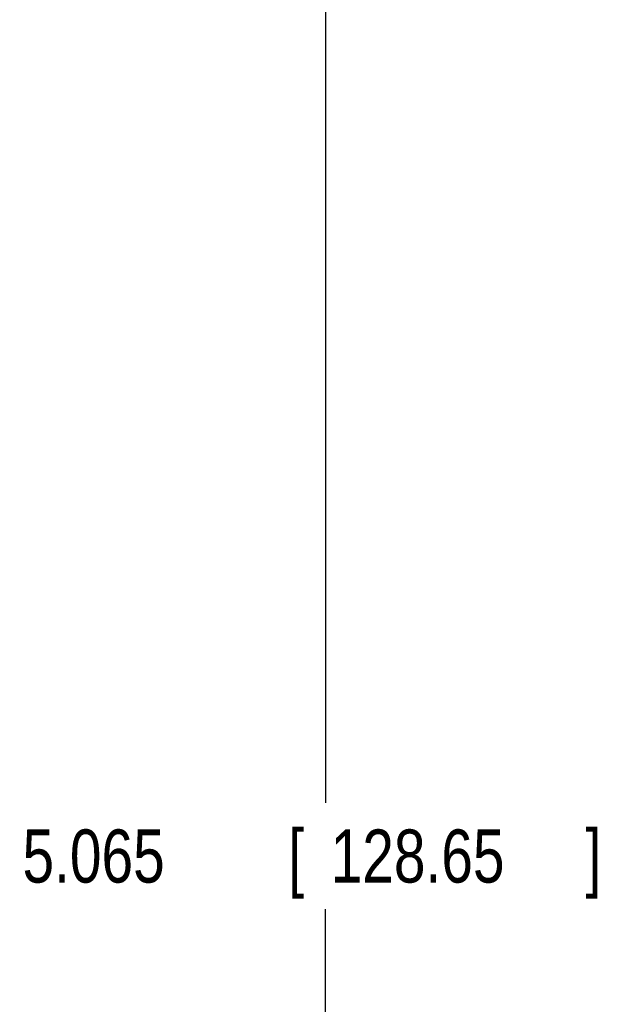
# Model space of a CAD drawing. Header units: inches. Extents: x 0.2 to 16.8, y 0.1 to 10.8.
# Tile 18 of 26: x 9.9 to 11.3, y 4.9 to 7.2. Entities that reach past the tile are written whole.
import ezdxf

# ---------------------------------------------------------------- set-up
doc = ezdxf.new("R2010")
doc.units = ezdxf.units.IN
doc.header["$LTSCALE"] = 0.935
doc.header["$MEASUREMENT"] = 0
doc.layers.get('0').update_dxf_attribs({"linetype": 'CONTINUOUS'})
doc.layers.add('DIMENSIONS', color=7, linetype='CONTINUOUS')
doc.styles.get("Standard").update_dxf_attribs({"font": 'txt', "width": 0.8})
doc.dimstyles.new('DIMSTYLE_2', dxfattribs={"dimtxt": 0.125, "dimasz": 0.18, "dimexe": 0.18, "dimexo": 0.0625, "dimgap": 0.09, "dimtad": 0, "dimtih": 1, "dimtoh": 1, "dimdec": 3, "dimzin": 4, "dimdsep": 46, "dimtxsty": 'STANDARD', "dimblk": '_FILLED', "dimblk1": '_FILLED', "dimblk2": '_FILLED', "dimcen": 0.09, "dimadec": 0, "dimazin": 0, "dimtp": 0.001, "dimtm": 0.001, "dimtfac": 1, "dimtdec": 3, "dimtofl": 0, "dimtmove": 0, "dimatfit": 3, "dimldrblk": '_FILLED', "dimfxl": 1, "dimtolj": 1, "dimtzin": 4, "dimarcsym": 0})

# ---------------------------------------------------------------- blocks, each defined once
blk = doc.blocks.new('_FILLED')
at = {"color": 0, "linetype": 'BYBLOCK'}
blk.add_solid([(0, 0), (-1, 0.174), (-1, -0.174)], dxfattribs=at)
blk = doc.blocks.new('*D18')
at = {"layer": 'DIMENSIONS', "color": 2, "linetype": 'CONTINUOUS'}
for p, q in [((9.0797, 7.6156), (10.7832, 7.6156)), ((10.6582, 7.6156), (10.6582, 5.3727)), ((10.6582, 2.5506), (10.6582, 5.1227)), ((9.0847, 2.5506), (10.7832, 2.5506))]:
    blk.add_line(p, q, dxfattribs=at)
at = {"layer": 'DIMENSIONS', "color": 2, "linetype": 'CONTINUOUS', "xscale": 0.18, "yscale": 0.18, "zscale": 0.18}
for p, rotation in [((10.6582, 7.6156), 90), ((10.6582, 2.5506), 270)]:
    blk.add_blockref('_FILLED', p, dxfattribs=dict(at, rotation=rotation))
at = {"layer": 'DIMENSIONS', "color": 2, "linetype": 'CONTINUOUS', "width": 0.8}
for s, p in [('5.065', (9.9457, 5.1852)), ('[', (10.5707, 5.1852)), ('128.65', (10.6707, 5.1852)), (']', (11.2707, 5.1852))]:
    blk.add_text(s, height=0.125, dxfattribs=at).set_placement(p)

msp = doc.modelspace()

# ---------------------------------------------------------------- dimensions: what is measured, and where the dimension line sits
at = {"layer": 'DIMENSIONS', "color": 2, "linetype": 'CONTINUOUS'}
dim = msp.add_linear_dim(base=(10.6582, 7.6156), p1=(9.0847, 2.5506), p2=(9.0797, 7.6156), angle=90, dimstyle='DIMSTYLE_2', dxfattribs=at)
dim.commit()
dim.dimension.update_dxf_attribs({"geometry": '*D18', "text_midpoint": (10.6582, 5.2477), "dimtype": 160})

doc.saveas('drawing.dxf')
